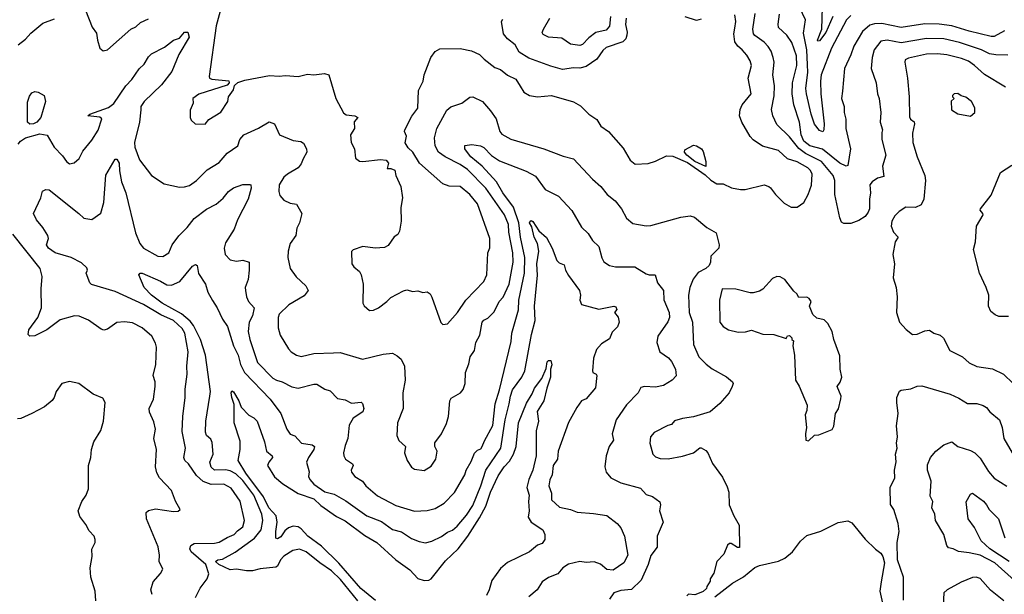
# Model space of a CAD drawing. Extents: x 1246230 to 1426786, y 660032 to 763141.
# Tile 123 of 256: x 1326268 to 1332519, y 694636 to 698286. Entities that reach past the tile are written whole.
import ezdxf

# ---------------------------------------------------------------- set-up
doc = ezdxf.new("R2010")
doc.units = 0

msp = doc.modelspace()

# ---------------------------------------------------------------- linework, layer by layer
at = {"layer": '0CON10XD'}
for points in [[(1326686, 698345), (1326727.5, 698237.5), (1326755, 698200), (1326761.2, 698155), (1326777.5, 698105), (1326797, 698087), (1326825, 698093.8), (1326973.8, 698225), (1327005, 698239.2), (1327035, 698267.5), (1327085, 698290.6)], [(1327541.1, 698338.9), (1327515.7, 698245.7), (1327470, 697925), (1327473.8, 697915), (1327487.6, 697907.6), (1327595, 697897.5), (1327597.5, 697885), (1327585, 697870), (1327405, 697811.7), (1327368.1, 697785), (1327370, 697755), (1327349.3, 697710.7), (1327350, 697665), (1327357, 697647), (1327383, 697623), (1327445, 697622.5), (1327469.5, 697650.5), (1327545, 697698), (1327590, 697765), (1327594.2, 697795.8), (1327625, 697840), (1327632.7, 697867.3), (1327652.9, 697887.1), (1327698.2, 697901.8), (1327855, 697931.5), (1327915, 697927.8), (1327955, 697932), (1328035, 697924.3), (1328095, 697939.2), (1328135, 697936.2), (1328204.1, 697944.1), (1328230, 697935), (1328275.7, 697785.7), (1328323.4, 697693.4), (1328340.7, 697680.7), (1328395, 697674.3), (1328413.8, 697665), (1328392.3, 697637.7), (1328393.8, 697595), (1328369.2, 697555), (1328372.5, 697505), (1328393.3, 697465), (1328400, 697405), (1328425, 697386.7), (1328446.1, 697383.9), (1328558.3, 697398.3), (1328593.6, 697393.6), (1328610, 697375), (1328600, 697340), (1328625, 697340), (1328649.3, 697329.3), (1328656.7, 697295), (1328688.8, 697225), (1328698.8, 697155), (1328687.7, 697092.3), (1328690, 697005), (1328678.3, 696941.7), (1328668, 696922), (1328645, 696906.7), (1328608.3, 696851.7), (1328585, 696838), (1328525.8, 696834.2), (1328446.1, 696843.9), (1328386.1, 696823.9), (1328375, 696812.5), (1328377.5, 696735), (1328390, 696715), (1328425.6, 696685.6), (1328435.7, 696665.7), (1328448.8, 696605), (1328446.7, 696485), (1328455, 696467.5), (1328489.3, 696439.3), (1328515, 696441.2), (1328545, 696456.2), (1328598.8, 696495), (1328625, 696522), (1328705.7, 696564.3), (1328725, 696568.8), (1328765, 696560), (1328795, 696563.3), (1328826.4, 696553.6), (1328855, 696556.7), (1328873.3, 696545), (1328885, 696523.3), (1328941.7, 696361.7), (1328955, 696350), (1328985, 696354), (1329047.8, 696425), (1329100, 696505), (1329215, 696623.1), (1329234.6, 696665), (1329240.8, 696805), (1329253.6, 696836.4), (1329253.8, 696895), (1329175.4, 697115), (1329125.5, 697175), (1329065, 697225.5), (1328995, 697228.9), (1328955, 697244), (1328807.1, 697375), (1328765, 697443.8), (1328735, 697471.2), (1328714.4, 697504.4), (1328724, 697545), (1328712, 697575), (1328714, 697585), (1328756.8, 697673.2), (1328795, 697722.5), (1328800.8, 697835), (1328829.2, 697895), (1328836, 697935), (1328878, 698045), (1328905.5, 698084.5), (1328935, 698100), (1329065, 698101.6), (1329137.3, 698087.3), (1329188, 698065), (1329215.8, 698035), (1329285, 697981.2), (1329319.7, 697969.7), (1329365, 697933.8), (1329417.9, 697907.9), (1329445, 697863.8), (1329468, 697825), (1329505, 697804.2), (1329555, 697796.2), (1329645, 697804), (1329785, 697764.3), (1329828.7, 697738.7), (1329881.2, 697685), (1329931.2, 697651.2), (1329958.3, 697608.3), (1330006, 697575), (1330099.1, 697469.1), (1330142.7, 697392.7), (1330175, 697368.8), (1330258.3, 697371.7), (1330305, 697386.2), (1330375, 697420), (1330415, 697417.8), (1330507.4, 697377.4), (1330619.8, 697299.8), (1330655, 697266.2), (1330695, 697242.5), (1330735, 697243.3), (1330787.9, 697217.9), (1330845, 697206.4), (1330873.2, 697206.8), (1330995, 697237.5), (1331025, 697226.7), (1331035, 697216.7), (1331066.7, 697175), (1331120.9, 697120.9), (1331165, 697095.8), (1331205, 697095.7), (1331246, 697124), (1331274.7, 697175.3), (1331295.3, 697234.7), (1331299.7, 697305), (1331288.3, 697328.3), (1331270.9, 697345), (1331205, 697381.8), (1331142.6, 697402.6), (1331085.4, 697455.4), (1330983.1, 697483.1), (1330925, 697522), (1330905, 697543.8), (1330853.1, 697635), (1330836.9, 697675), (1330841.4, 697715), (1330855.7, 697745), (1330911.4, 697815), (1330893.6, 697915), (1330913.6, 697995), (1330905.5, 698025), (1330885, 698060.8), (1330855.6, 698095), (1330826.6, 698116.6), (1330808.9, 698145), (1330801.8, 698195), (1330807.3, 698232.7), (1330813.8, 698275), (1330807.3, 698317.3)], [(1332540.9, 698060.9), (1332465, 698061.6), (1332425, 698069), (1332375, 698093.5), (1332235, 698141.4), (1332135, 698164.3), (1332025, 698166.7), (1331865, 698139.2), (1331775, 698154.7), (1331735, 698149.1), (1331692.5, 698095), (1331680, 698045), (1331673.8, 697975), (1331705.4, 697885.4), (1331714.6, 697815), (1331725.4, 697785), (1331735.5, 697695), (1331731.9, 697635), (1331745.5, 697585.5), (1331741.7, 697568.3), (1331741.1, 697525), (1331767.1, 697425), (1331745.7, 697355), (1331755, 697290), (1331715, 697278), (1331680, 697255), (1331665, 697237.5), (1331670, 697185), (1331662.9, 697145), (1331662.5, 697085), (1331655, 697062), (1331635.5, 697035), (1331595, 697009.6), (1331545, 696990.5), (1331500.5, 696990.5), (1331485, 697000), (1331475, 697027.5), (1331442.9, 697175), (1331442.3, 697265), (1331432.3, 697295), (1331358.9, 697385), (1331256.6, 697436.6), (1331215, 697466.5), (1331155, 697542.4), (1331075, 697620.6), (1331048.5, 697675), (1331040.4, 697715), (1331057.9, 697802.1), (1331060, 697865), (1331048.9, 697935), (1331057.7, 698015), (1331050.8, 698045), (1331038.5, 698085), (1331020.9, 698115), (1330995, 698143.1), (1330935, 698184.6), (1330926.7, 698196.7), (1330922.6, 698225), (1330936.4, 698325)], [(1332519.4, 698215), (1332455, 698178.9), (1332435, 698178.8), (1332295, 698212.2), (1332185, 698246.8), (1332105, 698256.8), (1332015, 698259), (1331865, 698236.9), (1331741.8, 698261.8), (1331695, 698260), (1331665, 698251.5), (1331619.4, 698210.6), (1331562.8, 698117.2), (1331545, 698062), (1331505.4, 697974.6), (1331490.9, 697830.9), (1331486.4, 697785), (1331502.7, 697735), (1331503.1, 697695), (1331513.4, 697653.4), (1331513.5, 697595), (1331543.6, 697465), (1331525, 697360), (1331514.6, 697355.4), (1331475, 697373.4), (1331365, 697463.8), (1331285, 697483.6), (1331246.8, 697515), (1331228.7, 697555), (1331219.2, 697635), (1331182.8, 697745), (1331172.8, 697815), (1331174.8, 697885.2), (1331201.4, 697995), (1331198.7, 698055), (1331170.1, 698140.1), (1331137.7, 698187.7), (1331086.4, 698236.4), (1331082.4, 698257.6), (1331091.4, 698321.4)], [(1331545, 698311.2), (1331517.2, 698285), (1331421.7, 698105), (1331355.9, 697935), (1331351.2, 697895), (1331355.2, 697815), (1331374.5, 697625), (1331374.2, 697585.8), (1331367.1, 697572.9), (1331345, 697581.2), (1331315, 697622), (1331293.5, 697685), (1331263.3, 697815), (1331258, 697848), (1331272.1, 697952.1), (1331270.3, 697999.7), (1331264.5, 698095), (1331245, 698200), (1331256.2, 698285), (1331219.5, 698365)], [(1331430, 698305), (1331386.6, 698203.4), (1331345, 698151.8), (1331335, 698150), (1331332.2, 698155), (1331360.5, 698225), (1331365.8, 698365)], [(1326257.5, 698125), (1326305, 698160.8), (1326339.2, 698200.8), (1326415, 698264.4), (1326489.1, 698290.9)], [(1330118.5, 698295), (1330114.6, 698255.4), (1330125.3, 698205.3), (1330123.5, 698186.5), (1330115.2, 698164.8), (1330096.2, 698145), (1329990.6, 698109.4), (1329969.6, 698090.4), (1329931.8, 698035), (1329865, 697988.5), (1329825, 697977.5), (1329785, 697979.2), (1329715, 697969.2), (1329640.4, 697990.4), (1329500.5, 698040.5), (1329439.2, 698079.2), (1329413.1, 698125), (1329364.1, 698164.1), (1329338.6, 698195), (1329326, 698275), (1329335, 698289.2)], [(1330019.8, 698305), (1330012.2, 698245), (1329991.3, 698218.7), (1329925, 698203.8), (1329880.6, 698169.4), (1329841.7, 698128.3), (1329825, 698121.5), (1329765, 698129.1), (1329708.9, 698168.9), (1329625, 698175.5), (1329590.9, 698190.9), (1329585.7, 698205), (1329593.5, 698225), (1329633.3, 698295)], [(1330595, 698288.8), (1330565, 698281.2), (1330493.2, 698303.2)], [(1326259.2, 697495), (1326273.4, 697515), (1326305, 697535.1), (1326395, 697559.8), (1326441.5, 697551.5), (1326487.5, 697475), (1326540.3, 697420.3), (1326565, 697384), (1326585, 697369.2), (1326614.2, 697375.8), (1326645, 697404), (1326669.3, 697450.7), (1326725, 697520.6), (1326766.2, 697583.8), (1326788.8, 697655), (1326776.3, 697666.3), (1326701.2, 697675), (1326712.5, 697685), (1326832.1, 697727.9), (1326865.9, 697754.1), (1326941.5, 697865), (1326980, 697905), (1327026.6, 697973.4), (1327058, 698002), (1327085, 698050), (1327105, 698068), (1327188, 698112), (1327245, 698155.6), (1327281.7, 698168.3), (1327315, 698205.7), (1327335.3, 698205.3), (1327343, 698175), (1327278.9, 698065), (1327233.5, 697956.5), (1327169.2, 697870.8), (1327058.5, 697765), (1327037.8, 697735), (1327037.2, 697712.8), (1327028.2, 697635), (1326997.1, 697505), (1327000, 697475), (1327028.1, 697395), (1327104.5, 697295), (1327185, 697243.3), (1327282.4, 697222.4), (1327315, 697223.5), (1327345, 697232.5), (1327390.6, 697265), (1327458.1, 697331.9), (1327535, 697379.4), (1327585, 697437.1), (1327652.5, 697485), (1327665.6, 697525), (1327690, 697555), (1327785, 697597.1), (1327852.3, 697637.7), (1327885, 697623.3), (1327916.7, 697555), (1328005, 697518.5), (1328052.4, 697512.4), (1328070.2, 697500.2), (1328089.4, 697465), (1328090.6, 697445), (1328067.9, 697402.1), (1328055, 697370.6), (1328035, 697345.5), (1327968, 697305), (1327945.8, 697285), (1327915, 697237.5), (1327912.5, 697195), (1327918.8, 697168.8), (1327945, 697138.8), (1327985, 697121.2), (1328025, 697113.3), (1328060, 697055), (1328044.3, 696995), (1328028.3, 696961.7), (1328020.5, 696915), (1327985.6, 696865), (1327972.2, 696815), (1327970, 696775), (1327986, 696705), (1328022.2, 696652.2), (1328084.3, 696595), (1328098.6, 696565), (1328075, 696531.4), (1327975.8, 696475), (1327915.8, 696415), (1327910, 696395), (1327909.3, 696329.3), (1327921.1, 696281.1), (1327974.5, 696194.5), (1327992, 696175), (1328025, 696154.3), (1328055, 696146.9), (1328135, 696165.5), (1328261.1, 696168.9), (1328302.1, 696172.1), (1328445, 696130), (1328575, 696161.9), (1328635, 696167.5), (1328665, 696151.4), (1328688.9, 696128.9), (1328711.8, 696085), (1328715.6, 695995.6), (1328700, 695915), (1328702.5, 695815), (1328667.5, 695725), (1328662, 695645), (1328675, 695612.5), (1328716.7, 695575), (1328710, 695535), (1328728, 695485), (1328755, 695443.3), (1328775, 695431.2), (1328835, 695422), (1328879.7, 695450.3), (1328910, 695495), (1328917.8, 695545), (1328903.8, 695575), (1328903, 695597), (1328945.7, 695655), (1328978.7, 695721.3), (1328990, 695765), (1328998.6, 695865), (1329007.6, 695882.4), (1329066.7, 695915), (1329084.3, 695935.7), (1329096.7, 695975), (1329098.9, 696045), (1329119.8, 696100.2), (1329126.9, 696145), (1329156.5, 696185), (1329163.4, 696235), (1329188.5, 696281.5), (1329204.5, 696365), (1329215, 696377.5), (1329240.3, 696389.7), (1329280.4, 696429.6), (1329311.5, 696495), (1329336.7, 696523.3), (1329375.7, 696605), (1329401.1, 696745), (1329398.7, 696805), (1329372.5, 696935), (1329371.6, 696985), (1329345, 697046.9), (1329226.4, 697215), (1329111, 697335), (1329065.4, 697365.4), (1328968.5, 697415), (1328927.9, 697445), (1328904.7, 697485), (1328901.8, 697535), (1328915.4, 697595), (1328979.9, 697710.1), (1329005, 697731.5), (1329075.5, 697754.5), (1329125, 697793.1), (1329145, 697795.7), (1329206.1, 697766.1), (1329256.9, 697706.9), (1329293.5, 697655), (1329315.4, 697575.4), (1329328.2, 697558.2), (1329386.6, 697526.6), (1329595, 697465.6), (1329719.1, 697419.1), (1329785, 697401.4), (1329905, 697272.5), (1329958, 697225), (1329998, 697175), (1330048.8, 697135), (1330088, 697085), (1330120, 697025), (1330160.3, 696990.3), (1330245, 696976), (1330275, 696978.6), (1330465, 697031.5), (1330525, 697040), (1330552.1, 697032.1), (1330630, 696965), (1330690.7, 696930.7), (1330708.8, 696855), (1330706.2, 696835), (1330655.8, 696784.2), (1330652.9, 696745), (1330644.3, 696725), (1330625, 696705.7), (1330575, 696680), (1330543.4, 696636.6), (1330522.8, 696585), (1330514.6, 696535), (1330519.1, 696425), (1330539.5, 696365), (1330545, 696223.3), (1330580.6, 696145), (1330627.1, 696097.1), (1330665, 696068.6), (1330755, 696017.5), (1330792.5, 695985), (1330796.7, 695975), (1330791.2, 695955), (1330772.5, 695915), (1330712.6, 695847.4), (1330651.2, 695795), (1330545, 695762.5), (1330475, 695753.3), (1330425, 695736.7), (1330406.7, 695715), (1330381.9, 695708.1), (1330296.9, 695663.1), (1330272.2, 695635), (1330268.1, 695595), (1330288.6, 695525), (1330305, 695508.6), (1330335, 695497.5), (1330385, 695496.9), (1330475, 695512.5), (1330546.7, 695535), (1330585, 695566.7), (1330595, 695566.7), (1330625, 695548.8), (1330637.5, 695535), (1330667.1, 695467.1), (1330729.7, 695379.7), (1330759.1, 695319.1), (1330769.2, 695285), (1330772, 695205), (1330801.2, 695135), (1330836, 695075), (1330837, 694933), (1330825, 694933.3), (1330785, 694958.1), (1330775, 694958.9), (1330761.1, 694948.9), (1330738.5, 694891.5), (1330694, 694845), (1330675, 694770), (1330652.5, 694735), (1330651.7, 694718.3), (1330630, 694685), (1330628.3, 694671.7), (1330607, 694653), (1330571.7, 694638.3), (1330555, 694632.5), (1330515, 694637.5), (1330503.9, 694626.1)], [(1332527.6, 697857.6), (1332393.6, 697936.4), (1332330, 697995), (1332291.2, 698021.2), (1332248.3, 698038.3), (1332155, 698061.9), (1332095, 698069.5), (1332025, 698066.4), (1331909.8, 698040.2), (1331890.3, 698029.7), (1331887.8, 698015), (1331904.5, 697915), (1331915.5, 697795), (1331917.7, 697667.7), (1331922.8, 697652.8), (1331946, 697636), (1331949.6, 697625), (1331937, 697565), (1331938, 697505), (1331965.3, 697414.7), (1332013.6, 697295), (1332019.6, 697265), (1332007.8, 697145), (1331990.2, 697109.8), (1331955, 697092.5), (1331894.6, 697095.4), (1331852.4, 697067.6), (1331825, 697040.6), (1331804.5, 697005), (1331800, 696975), (1331815.7, 696935), (1331846.2, 696905), (1331825.9, 696874.1), (1331811.2, 696795), (1331822, 696735), (1331813.8, 696645), (1331833.3, 696585), (1331838.8, 696525), (1331834.2, 696425), (1331853.4, 696363.4), (1331895, 696318), (1331935.7, 696285.7), (1331965, 696287.8), (1332015, 696309.2), (1332043.6, 696313.6), (1332072.5, 696295), (1332111.9, 696281.9), (1332132.5, 696262.5), (1332173.8, 696185), (1332254.4, 696144.4), (1332295, 696105.6), (1332345, 696083.5), (1332445, 696067.3), (1332512.9, 696035), (1332575, 695974.2)], [(1326332.5, 697622.5), (1326317.6, 697635), (1326318.3, 697761.7), (1326329.5, 697800.5), (1326345, 697820), (1326365, 697830), (1326385, 697826.2), (1326424.2, 697804.2), (1326432.2, 697765), (1326401.4, 697665), (1326376.3, 697635), (1326355, 697623.2), (1326332.5, 697622.5)], [(1332305, 697672.5), (1332332.5, 697695), (1332332.5, 697725), (1332310, 697765), (1332275, 697793.3), (1332245, 697802.5), (1332225, 697817.5), (1332200, 697815), (1332190, 697805), (1332190, 697795), (1332200, 697785), (1332182.5, 697767.5), (1332183.9, 697713.9), (1332225, 697687.5), (1332305, 697672.5)], [(1327384.6, 694615), (1327413.1, 694675), (1327459.2, 694735), (1327468.5, 694765), (1327448.7, 694825), (1327356.4, 694905), (1327348.2, 694925), (1327353.6, 694945), (1327375, 694958.9), (1327505, 694960.4), (1327535, 694966.2), (1327585, 694997.1), (1327629.2, 695015), (1327650.7, 695039.3), (1327685.5, 695064.5), (1327695.6, 695105), (1327667.2, 695227.2), (1327610.5, 695310.5), (1327565, 695334.6), (1327482.7, 695332.7), (1327432.5, 695352.5), (1327391, 695391), (1327338.9, 695465), (1327317.1, 695485), (1327311.1, 695505), (1327320.8, 695565), (1327299.1, 695670.9), (1327303.6, 695765), (1327319.1, 695885), (1327318.5, 695938.5), (1327331.8, 696035), (1327328.8, 696085), (1327337.1, 696175), (1327315.4, 696294.6), (1327299.7, 696325), (1327245, 696373.9), (1327165, 696410.2), (1327055, 696476.7), (1326875, 696558.5), (1326724.3, 696604.3), (1326713.3, 696615), (1326690, 696675), (1326697.5, 696695), (1326695, 696710), (1326660.3, 696740.3), (1326595, 696774.5), (1326494, 696805), (1326450, 696835), (1326438, 696855), (1326450, 696895), (1326446.2, 696915), (1326415, 696966.2), (1326373.9, 697013.9), (1326355.7, 697055), (1326401.2, 697155), (1326412.7, 697197.3), (1326435, 697208), (1326455, 697205.6), (1326644.4, 697055), (1326674.2, 697025), (1326725, 697015.6), (1326783.2, 697056.8), (1326801.9, 697125), (1326815, 697297.5), (1326875, 697400), (1326885, 697400), (1326899.1, 697375), (1326900.7, 697325), (1326913.9, 697255), (1326942.5, 697185), (1327002.5, 696932.5), (1327030.8, 696865), (1327055, 696833.3), (1327145, 696783.1), (1327177.6, 696782.4), (1327215.7, 696805), (1327236.2, 696855), (1327277.6, 696912.4), (1327331.2, 696965), (1327375, 697022.7), (1327455, 697081.5), (1327515.3, 697114.7), (1327558.8, 697151.2), (1327594.7, 697195.3), (1327625, 697218.1), (1327685, 697238.1), (1327729.7, 697239.7), (1327735.7, 697235.7), (1327737.1, 697215), (1327718.1, 697145), (1327651.6, 697015), (1327630.5, 696955), (1327575, 696869.2), (1327566.2, 696835), (1327573.5, 696795), (1327605, 696759.6), (1327645, 696752.5), (1327685, 696758.6), (1327725, 696746), (1327725.5, 696695.5), (1327718.6, 696635), (1327700.5, 696585), (1327701.5, 696565), (1327707.8, 696525), (1327720.6, 696495), (1327756.9, 696455), (1327745.3, 696404.7), (1327725, 696363.3), (1327718.9, 696305), (1327728.2, 696255), (1327777.9, 696107.9), (1327875, 696008.2), (1327898.8, 695995), (1327935, 695986.4), (1327995, 695954.4), (1328035, 695945.6), (1328135, 695970.6), (1328155, 695970.6), (1328205, 695938.6), (1328238.7, 695928.7), (1328285, 695878.6), (1328335, 695871.9), (1328375, 695850), (1328435, 695855.6), (1328445, 695848), (1328453.1, 695815), (1328445.6, 695795), (1328385.3, 695754.7), (1328359.8, 695710.2), (1328350.5, 695625), (1328335, 695580), (1328324, 695535), (1328326, 695515), (1328337.5, 695495), (1328381.4, 695465), (1328385.7, 695455), (1328372.9, 695425), (1328375, 695411.2), (1328396, 695385), (1328444.2, 695355), (1328464.6, 695324.6), (1328540.5, 695260.5), (1328655, 695199.6), (1328775.4, 695164.6), (1328855, 695167.9), (1328905, 695181.5), (1328962.9, 695215), (1329027.6, 695282.4), (1329094.4, 695395), (1329102.7, 695425), (1329135, 695479.2), (1329155, 695531.4), (1329175, 695552), (1329195, 695560), (1329205, 695574), (1329218.7, 695611.3), (1329271.3, 695708.7), (1329286.1, 695845), (1329314.4, 695935), (1329388.7, 696241.3), (1329392.5, 696295), (1329435, 696443.3), (1329436.8, 696505), (1329473, 696675), (1329474.5, 696775), (1329447.2, 696905), (1329436.4, 696995), (1329403.8, 697095), (1329334.8, 697185), (1329295, 697255.3), (1329203.7, 697355), (1329132.1, 697415), (1329111.5, 697441.5), (1329094.4, 697465), (1329095, 697486.2), (1329138, 697492), (1329193.9, 697483.9), (1329215, 697473.1), (1329263.2, 697423.2), (1329315, 697389.3), (1329484, 697324), (1329542.6, 697292.6), (1329605, 697207.1), (1329689.2, 697165), (1329773.4, 697073.4), (1329835, 696968), (1329877.8, 696927.8), (1329905, 696882.5), (1329944.4, 696845), (1329962.8, 696772.8), (1329976.8, 696746.8), (1330013.4, 696723.4), (1330050, 696715), (1330172.5, 696715), (1330245, 696670.8), (1330265, 696664.4), (1330303.3, 696665), (1330317.1, 696615), (1330355.5, 696565.5), (1330356.9, 696506.9), (1330390.4, 696425), (1330392.9, 696395), (1330383.3, 696366.7), (1330319.4, 696275), (1330312, 696235), (1330331.4, 696175), (1330387.6, 696137.6), (1330405.6, 696115), (1330431.4, 696065), (1330435, 696022.5), (1330411.2, 695995), (1330355, 695963.1), (1330305, 695951.4), (1330235.6, 695955.6), (1330211.4, 695948.6), (1330194.5, 695915.5), (1330120.7, 695839.3), (1330053.9, 695743.9), (1330029.2, 695655), (1330038.8, 695615), (1330011.2, 695575), (1329990.8, 695515), (1329982.9, 695445), (1329992.3, 695412.3), (1330020, 695375), (1330085, 695344.4), (1330209.5, 695309.5), (1330245, 695270.8), (1330285, 695258), (1330332.3, 695222.3), (1330336, 695205), (1330330, 695165), (1330354.2, 695095), (1330315.7, 695004.3), (1330315.5, 694934.5), (1330275, 694882), (1330258.9, 694825), (1330213.9, 694726.1), (1330153.2, 694666.8), (1330085, 694660.9), (1330040.8, 694645), (1330012.5, 694605)], [(1330625, 697353.3), (1330554.6, 697384.6), (1330504.1, 697424.1), (1330488.1, 697445), (1330490.7, 697459.3), (1330545, 697488.1), (1330564.3, 697484.3), (1330596.7, 697465), (1330607.3, 697447.3), (1330623.8, 697385), (1330625, 697353.3)], [(1332545, 696399.4), (1332485, 696400), (1332460.2, 696410.2), (1332432.7, 696432.7), (1332418.1, 696465), (1332420.8, 696535), (1332404, 696585), (1332360.8, 696675), (1332324.4, 696825), (1332335.5, 696875), (1332342.2, 696975), (1332383.8, 697045), (1332383.3, 697055), (1332366.7, 697075), (1332368.8, 697085), (1332435, 697170), (1332494, 697315), (1332567.8, 697362.2)], [(1328338.9, 695228.9), (1328472.5, 695135), (1328565, 695097.8), (1328635, 695047.5), (1328692.5, 695032.5), (1328755, 694990.6), (1328805, 694971.1), (1328845, 694963.5), (1328885, 694972.7), (1328946.7, 695003.3), (1328985, 695031.4), (1329015, 695042.5), (1329045, 695068.5), (1329105, 695139.3), (1329145, 695199.2), (1329195.6, 695325), (1329227.1, 695425), (1329323.2, 695565), (1329349.8, 695745), (1329376, 695845), (1329383.2, 695895), (1329396.4, 695933.6), (1329455.3, 696015), (1329474.8, 696055.2), (1329517.2, 696285), (1329540, 696375), (1329535.8, 696465), (1329556.2, 696663.8), (1329550.3, 696735), (1329564.1, 696815), (1329555.3, 696865), (1329534.6, 696904.6), (1329519.3, 696969.3), (1329505.5, 696995), (1329508.1, 697005), (1329515, 697009.6), (1329525, 697004.4), (1329564.5, 696945), (1329611.9, 696901.9), (1329648.9, 696835), (1329678.5, 696755), (1329692.1, 696742.1), (1329725, 696728), (1329732.5, 696695), (1329751.4, 696661.4), (1329821.2, 696565), (1329827.5, 696535), (1329824.2, 696505), (1329835, 696476.7), (1329945, 696447.5), (1330040, 696465), (1330052.4, 696462.4), (1330059.4, 696445), (1330043.3, 696425), (1330067, 696397), (1330074, 696365), (1330063.1, 696335), (1330029.2, 696300.8), (1330012.5, 696257.5), (1329962.5, 696227.5), (1329929.7, 696190.3), (1329911.4, 696135), (1329904.3, 696055), (1329906.7, 696045), (1329927.5, 696035), (1329932, 696025), (1329922.8, 695947.2), (1329865, 695876.7), (1329835, 695863.8), (1329805, 695822), (1329752.6, 695727.4), (1329685.6, 695545), (1329681.9, 695495), (1329655.6, 695455), (1329648.8, 695395), (1329632.9, 695362.9), (1329627.5, 695325), (1329645, 695277.5), (1329644.5, 695235), (1329695, 695188.6), (1329765, 695175.4), (1329806.6, 695156.6), (1329911.1, 695148.9), (1329995.4, 695135.4), (1330061.2, 695085), (1330085, 695058.8), (1330108.1, 695005), (1330129.5, 694885), (1330104.3, 694835), (1330035, 694789.8), (1329995, 694794.2), (1329955, 694827.9), (1329915, 694842.5), (1329865, 694838.9), (1329825, 694843.3), (1329751.8, 694828.2), (1329716, 694805), (1329684.5, 694765.5), (1329625, 694742.5), (1329584.6, 694715.4), (1329552.5, 694665), (1329499.4, 694620.6)], [(1326404.4, 696575), (1326411.4, 696655), (1326398, 696705), (1326223.8, 696923.8)], [(1328415.8, 694595), (1328305, 694730.8), (1328247.3, 694785), (1328173.8, 694835), (1328087.8, 694905), (1328045, 694922.5), (1328002, 694915), (1327945, 694878.5), (1327923.6, 694855), (1327904.7, 694815.3), (1327895, 694809.3), (1327795, 694797.4), (1327745.3, 694785.3), (1327707.5, 694785), (1327645, 694796.2), (1327605, 694790.3), (1327532.5, 694825), (1327511.2, 694845), (1327525, 694854.7), (1327555, 694858.8), (1327635, 694903), (1327758.4, 694991.6), (1327800.8, 695045), (1327811.9, 695105), (1327804.8, 695145), (1327753.7, 695265), (1327685, 695358.9), (1327640.3, 695400.2), (1327605, 695419.1), (1327575, 695427.2), (1327505, 695424.1), (1327484, 695444), (1327475.3, 695475), (1327496.5, 695525), (1327489.4, 695599.4), (1327482, 695622), (1327453.7, 695643.7), (1327446.8, 695665), (1327449.1, 695735), (1327474.2, 695895), (1327478.5, 695925), (1327447.1, 696155), (1327415.2, 696255), (1327372.3, 696342.3), (1327349.9, 696369.9), (1327296.3, 696416.3), (1327173.3, 696485), (1327105.7, 696535), (1327057.5, 696585), (1327024, 696665), (1327032.5, 696675), (1327045, 696675.6), (1327161.2, 696625), (1327201.4, 696601.4), (1327230.9, 696599.1), (1327285, 696622.9), (1327365, 696720), (1327385, 696731.2), (1327393.9, 696723.9), (1327403.5, 696673.5), (1327448.5, 696605), (1327462.5, 696555), (1327491.9, 696501.9), (1327522.1, 696455), (1327555, 696384.4), (1327587.6, 696337.6), (1327625.2, 696215), (1327654.2, 696155), (1327669.1, 696095), (1327695.3, 696045), (1327857.8, 695875), (1327925, 695783.3), (1327965, 695684), (1327985, 695653.8), (1328015, 695642.5), (1328056.6, 695596.6), (1328124.6, 695584.6), (1328138.6, 695575), (1328135.4, 695555), (1328100.8, 695505), (1328089.6, 695475), (1328106.2, 695413.8), (1328101.2, 695385), (1328109.2, 695365), (1328135.8, 695335), (1328205, 695287.1), (1328265, 695271.4), (1328338.9, 695228.9)], [(1331275, 695610), (1331315, 695647.5), (1331341.7, 695648.3), (1331426.4, 695683.6), (1331436.4, 695703.6), (1331447.5, 695785), (1331467, 695813), (1331481.7, 695878.3), (1331483.3, 695895), (1331458, 695955), (1331477, 695983), (1331488, 696015), (1331476.1, 696066.1), (1331475, 696150), (1331436.2, 696255), (1331426.2, 696305), (1331398.8, 696355), (1331375, 696378.8), (1331329.3, 696389.3), (1331303.9, 696413.9), (1331282.5, 696465), (1331292.5, 696495), (1331280, 696515), (1331265, 696523.3), (1331215, 696520), (1331202.5, 696545), (1331182, 696562), (1331125.7, 696635.7), (1331095, 696652), (1331075, 696654), (1331048.3, 696641.7), (1330985, 696574), (1330965, 696562), (1330925, 696551.2), (1330905, 696551.2), (1330815, 696573.8), (1330727.5, 696575), (1330711.4, 696505), (1330712.9, 696365), (1330735, 696336), (1330768.8, 696315), (1330829.1, 696300.9), (1330875, 696303.1), (1330915, 696314), (1330985, 696288), (1331055, 696286.2), (1331135, 696260), (1331141.7, 696278.3), (1331155, 696280), (1331170, 696265), (1331170, 696255), (1331180, 696245), (1331177.5, 696215), (1331186.2, 696155), (1331193.3, 695995), (1331217.7, 695957.7), (1331267.7, 695837.7), (1331266.1, 695803.9), (1331253.8, 695775), (1331262.5, 695695), (1331256.7, 695655), (1331260, 695615), (1331275, 695610)], [(1327110, 694635), (1327100.8, 694665), (1327114.4, 694715.6), (1327162.4, 694767.6), (1327175.8, 694795), (1327153.4, 694843.4), (1327155.4, 694885), (1327147, 694937), (1327073.3, 695115), (1327072, 695155), (1327085, 695168), (1327131.2, 695178.8), (1327245, 695162), (1327275, 695163.3), (1327286.7, 695175), (1327257.6, 695227.6), (1327231.1, 695295), (1327155.7, 695375), (1327138.3, 695408.3), (1327130.9, 695445), (1327136.2, 695555), (1327120.6, 695625), (1327129.2, 695685), (1327119.4, 695730.6), (1327092.8, 695792.8), (1327090.5, 695815), (1327117.8, 695875), (1327128.1, 695955), (1327128.6, 695985), (1327115.6, 696025), (1327131.8, 696095), (1327137.5, 696205), (1327130.9, 696230.9), (1327106.2, 696276.2), (1327045, 696327.8), (1326985, 696359.2), (1326934.1, 696365.9), (1326885, 696362), (1326825, 696320), (1326803, 696313), (1326785, 696319.2), (1326705, 696377.8), (1326645, 696401.9), (1326615, 696403.6), (1326525, 696379.3), (1326440, 696315), (1326365, 696277.1), (1326332.5, 696275), (1326321.2, 696285), (1326325.8, 696315), (1326382.2, 696395), (1326405.6, 696455), (1326404.4, 696575)], [(1328526.2, 694596.2), (1328433.2, 694673.2), (1328295, 694833), (1328185, 694941.9), (1328096.4, 695005), (1328055, 695051.8), (1328035, 695063.8), (1328005, 695068), (1327975, 695057.1), (1327950.9, 695039.1), (1327925, 695000), (1327905, 694988.9), (1327895, 694993.3), (1327894.2, 695035), (1327903.6, 695095), (1327895.9, 695135), (1327849.3, 695185), (1327815.9, 695255.9), (1327704.2, 695405), (1327654.2, 695485.8), (1327668.5, 695555), (1327667.9, 695607.9), (1327628.6, 695725), (1327630.5, 695840.5), (1327614, 695885), (1327611.2, 695915), (1327615, 695927.5), (1327625, 695922.5), (1327658.8, 695865), (1327674.2, 695824.2), (1327722.7, 695772.7), (1327755, 695756.2), (1327775.5, 695735.5), (1327821.8, 695605), (1327834.6, 695544.6), (1327870.9, 695515), (1327872.3, 695505), (1327848.9, 695475), (1327842.3, 695455), (1327885, 695381.1), (1327938.1, 695338.1), (1328036.5, 695276.5), (1328135, 695242.3), (1328180.8, 695200.8), (1328279.2, 695129.2), (1328335, 695102.6), (1328459.7, 695009.7), (1328535.4, 694965.4), (1328655, 694855.3), (1328745, 694792.2), (1328795, 694736.4), (1328836.2, 694723.8), (1328864.6, 694725.4), (1328879.4, 694735), (1328972.2, 694847.8), (1329052.8, 694925), (1329113, 695005), (1329188.1, 695121.9), (1329226.4, 695195), (1329256.1, 695285), (1329305, 695387.8), (1329344.7, 695445), (1329378.4, 695481.6), (1329403, 695527), (1329420.5, 695575), (1329433.9, 695725), (1329485, 695850), (1329521.8, 695908.2), (1329535.5, 695945), (1329583.1, 696006.9), (1329609.4, 696070.6), (1329616.9, 696113.1), (1329625, 696121.4), (1329640.7, 696120.7), (1329645.9, 696094.1), (1329637.5, 696065), (1329638.4, 696015), (1329613.8, 695946.2), (1329595.7, 695864.3), (1329552.8, 695797.3), (1329562, 695735), (1329547.1, 695675), (1329547.3, 695515), (1329525.2, 695424.8), (1329500, 695365), (1329488.4, 695315), (1329503.1, 695265), (1329498.5, 695225), (1329503.2, 695166.8), (1329497.1, 695125), (1329515.8, 695095), (1329589.1, 695045), (1329601.4, 695015), (1329601.3, 694985), (1329585, 694958.9), (1329555, 694948.1), (1329505, 694906), (1329365, 694838.6), (1329320.2, 694799.8), (1329265, 694724), (1329249.6, 694665), (1329231.1, 694628.9)], [(1326750.8, 694595), (1326746.2, 694655), (1326718.6, 694745), (1326715.7, 694804.3), (1326728, 694875), (1326727, 694923), (1326747.5, 694965), (1326746.7, 694985), (1326740, 695005), (1326709.3, 695039.3), (1326688.8, 695078.8), (1326650.3, 695130.3), (1326640, 695165), (1326662.9, 695225), (1326690.8, 695265), (1326704.2, 695305), (1326704.2, 695455), (1326719.2, 695505), (1326723.6, 695556.4), (1326738.1, 695605), (1326783.9, 695676.1), (1326799.2, 695735), (1326810, 695855), (1326795, 695882.5), (1326735, 695906.7), (1326644, 695974), (1326585, 695986.7), (1326535, 695973.8), (1326498.8, 695925), (1326486.7, 695885), (1326475, 695867.5), (1326425, 695826.7), (1326345, 695783.3), (1326275, 695752.5), (1326255, 695750)], [(1331879.3, 694599.3), (1331878.8, 694745), (1331840, 694855), (1331838, 694965), (1331851.4, 695035), (1331845.6, 695085), (1331817.5, 695175), (1331796.1, 695206.1), (1331793.8, 695315), (1331823.3, 695375), (1331822.5, 695425), (1331832.5, 695477.5), (1331828.9, 695525), (1331839.4, 695565), (1331834.3, 695595), (1331840.8, 695635), (1331834, 695705), (1331846.2, 695785), (1331836.4, 695853.6), (1331836.7, 695885), (1331853.9, 695926.1), (1331865, 695933.3), (1331925, 695940), (1331965, 695958.8), (1331995, 695960), (1332175, 695907.1), (1332231.3, 695881.3), (1332285, 695847.3), (1332345, 695848.1), (1332384.3, 695834.3), (1332405, 695822), (1332428, 695795), (1332488.9, 695745), (1332504.8, 695695), (1332515.4, 695625), (1332568.6, 695535)], [(1332582.8, 694722.8), (1332458.2, 694835), (1332365, 694884.3), (1332295, 694900), (1332227.2, 694907.2), (1332195, 694924.3), (1332165, 694930), (1332154.3, 694945), (1332135.5, 695015), (1332082.5, 695105), (1332077.7, 695145), (1332059.4, 695185), (1332065.3, 695225), (1332049.2, 695259.2), (1332054.6, 695355), (1332030.5, 695425), (1332032.4, 695457.6), (1332050.6, 695505), (1332084.4, 695545), (1332135, 695584.4), (1332185, 695603.8), (1332223.8, 695575), (1332305, 695550), (1332332.9, 695535), (1332365, 695500.6), (1332418.5, 695415), (1332455, 695373.8), (1332535, 695322.3)], [(1332549, 694845), (1332428.2, 694925), (1332371.9, 694975), (1332330, 695060), (1332290.5, 695115), (1332276.8, 695223.2), (1332305, 695271.4), (1332317.7, 695277.7), (1332387, 695227), (1332406.7, 695205), (1332423.6, 695173.6), (1332482.2, 695115), (1332522.5, 694995)], [(1330680.7, 694619.3), (1330792.8, 694707.2), (1330863.6, 694746.4), (1330935, 694805.6), (1330965, 694818.1), (1331085, 694845.7), (1331126.2, 694865), (1331174, 694905), (1331225, 694973.8), (1331265, 695008.6), (1331353.9, 695036.1), (1331465, 695092.5), (1331525, 695102.5), (1331550.7, 695090.7), (1331635, 694986.7), (1331701.7, 694921.7), (1331735, 694897.5), (1331747.5, 694875), (1331757.5, 694835), (1331736.7, 694715), (1331728.8, 694655), (1331750.7, 694560.7)], [(1332515, 694594), (1332431.8, 694661.8), (1332365, 694736), (1332340, 694745), (1332317.3, 694742.7), (1332245, 694712), (1332156.7, 694665), (1332135.8, 694644.2), (1332128.3, 694521.7)]]:
    msp.add_lwpolyline(points, dxfattribs=at)

doc.saveas('drawing.dxf')
